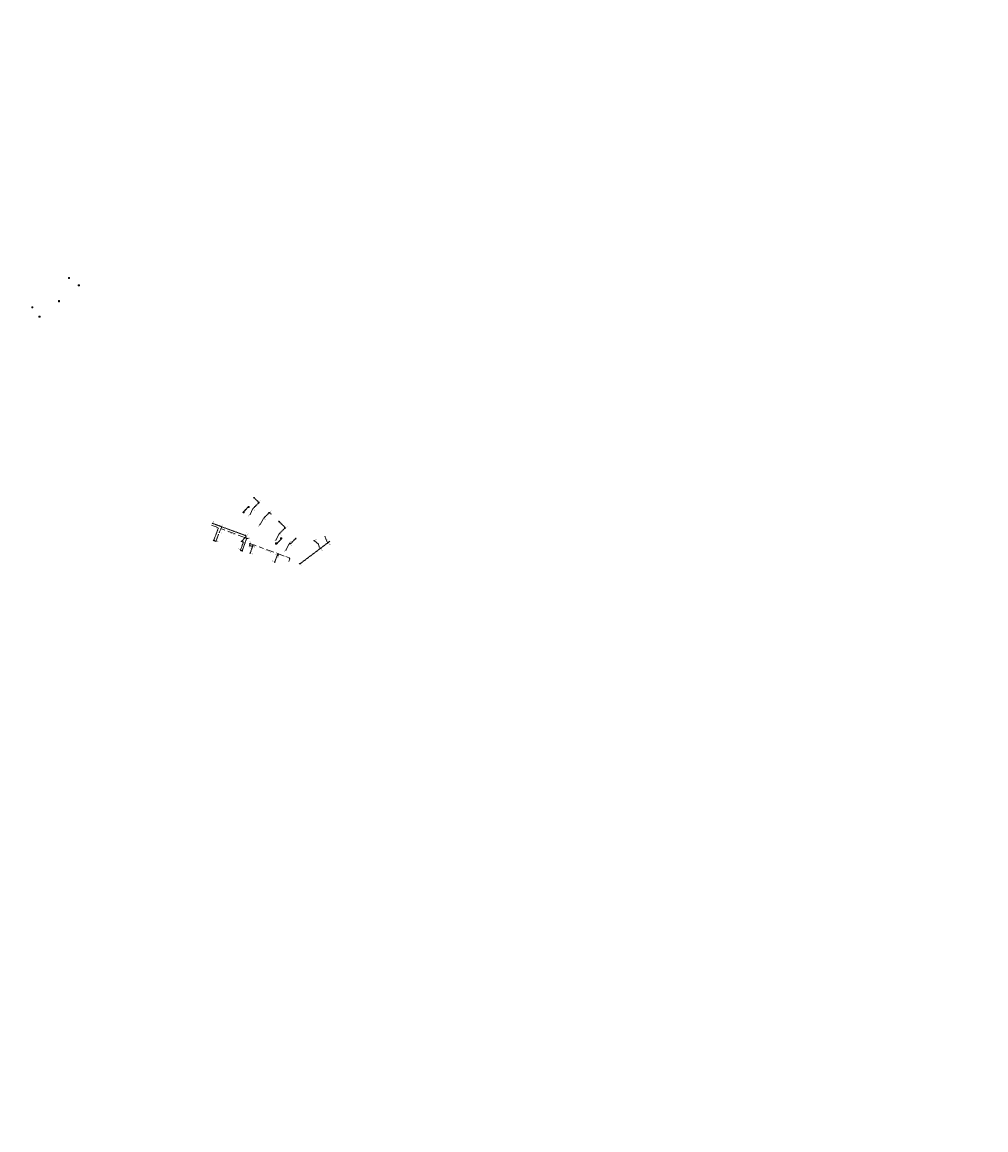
# Model space of a CAD drawing. Header units: inches. Extents: x 0 to 191500, y 0 to 342750.
# Tile 256 of 256: x 187177 to 187735, y 331444 to 332086. Entities that reach past the tile are written whole.
import ezdxf

# ---------------------------------------------------------------- set-up
doc = ezdxf.new("R2010")
doc.units = ezdxf.units.IN
doc.header["$MEASUREMENT"] = 0
for name, pattern in [('RI-GWA_HUISAANSLUITING', [23, 4, -1.8, 2.6, -1.8, 4.6, -1.8, 4.6, -1.8]), ('RI-HWA_KOLKAANSLUITING', [4.3, 2.5, -1.8]), ('STIPPELFIJN', [0.375, 0.25, -0.125])]:
    doc.linetypes.add(name, pattern=pattern)
doc.layers.get('0').update_dxf_attribs({"lineweight": 20})
for name, color, linetype, lineweight in [('ECW', 150, 'Continuous', 20), ('LOODLIJN', 11, 'STIPPELFIJN', 20), ('N-WE-RI-GWA-MAATVOERING-T25', 30, 'RI-GWA_HUISAANSLUITING', 20), ('N-WE-RI-GWA_HUISAANSLUITING', 30, 'RI-GWA_HUISAANSLUITING', 20), ('N-WE-RI-GWA_HUISAANSLUITING_PP_160-G', 30, 'RI-GWA_HUISAANSLUITING', 20), ('N-WE-RI-GWA_RIOOLPUT_ONTSTOPPINGSPUT-G', 30, 'Continuous', 20), ('N-WE-RI-HWA_KOLK-S', 150, 'Continuous', 20), ('N-WE-RI-HWA_KOLKAANSLUITING_PP_160-G', 150, 'RI-HWA_KOLKAANSLUITING', 20), ('N-WE-RI-INLAAT', 7, 'Continuous', 20), ('Tekst algemeen', 7, 'Continuous', 20)]:
    doc.layers.add(name, color=color, linetype=linetype, lineweight=lineweight)
doc.styles.add('ISO', font='isocpeur.ttf', dxfattribs={"height": 2.5})
picture_1 = doc.add_image_def('image1.ecw', size_in_pixel=(220000, 285000))

# ---------------------------------------------------------------- blocks, each defined once
blk = doc.blocks.new('A$C2C270354')
h = blk.add_hatch(color=256)
h.dxf.hatch_style = 1
edge = h.paths.add_edge_path()
edge.add_arc((0, 0), 0.1, 0, 360)
blk.add_circle((0, 0), 0.1)

msp = doc.modelspace()

# ---------------------------------------------------------------- linework, layer by layer
at = {"layer": 'LOODLIJN'}
for p, q in [((187314.15877, 331807.22921), (187310.63395, 331803.68299)), ((187311.05, 331810.2), (187314.15877, 331807.22921)), ((187311.05, 331810.2), (187311.72086, 331809.92965)), ((187311.05, 331810.2), (187311.34026, 331809.53751)), ((187314.15904, 331807.23024), (187313.48861, 331807.0472)), ((187314.15904, 331807.23024), (187313.98006, 331806.55871)), ((187316.88707, 331798.14675), (187320.18905, 331801.46879)), ((187320.18877, 331801.46773), (187319.51834, 331801.2847)), ((187320.18877, 331801.46773), (187320.00979, 331800.79621)), ((187321.1895, 331800.51004), (187320.18772, 331801.46745)), ((187321.1895, 331800.51004), (187321.01406, 331800.56385)), ((187321.1895, 331800.51004), (187321.13463, 331800.68514)), ((187286.95109, 331795.2537), (187292.57953, 331793.17618)), ((187287.4618, 331795.06923), (187286.95303, 331795.25298)), ((187286.95303, 331795.25298), (187287.16855, 331795.25298)), ((187286.95303, 331795.25298), (187287.11881, 331795.11527)), ((187287.92323, 331785.17459), (187290.67612, 331792.63273)), ((187292.57953, 331793.17618), (187292.37714, 331792.62787)), ((187292.57953, 331793.17618), (187306.75383, 331787.94428)), ((187325.45, 331796.5), (187329.39659, 331792.66955)), ((187325.45, 331796.5), (187326.12086, 331796.22965)), ((187325.45, 331796.5), (187325.74026, 331795.83751)), ((187329.3962, 331792.66993), (187325.97399, 331789.22693)), ((187329.39659, 331792.66955), (187328.72616, 331792.48651)), ((187329.39659, 331792.66955), (187329.21762, 331791.99802)), ((187289.2, 331784.7), (187290.75111, 331788.97331)), ((187304.3551, 331779.09274), (187307.06354, 331786.58959)), ((187306.31497, 331787.48326), (187306.51736, 331788.03157)), ((187306.49969, 331786.7933), (187307.78555, 331786.32875)), ((187306.55144, 331787.39598), (187306.75383, 331787.94428)), ((187335.65, 331786.6), (187332.26618, 331783.19563)), ((187335.65, 331786.6), (187334.97957, 331786.41696)), ((187335.65, 331786.6), (187335.47102, 331785.92847)), ((187289.2, 331784.7), (187287.37314, 331785.37906)), ((187287.92323, 331785.17459), (187287.87725, 331785.676)), ((187287.92323, 331785.17459), (187288.27906, 331785.53084)), ((187289.2, 331784.7), (187289.15402, 331785.20141)), ((187289.2, 331784.7), (187289.55583, 331785.05625)), ((187303.369, 331779.449), (187303.32302, 331779.95041)), ((187303.369, 331779.449), (187305.13559, 331784.23507)), ((187303.369, 331779.449), (187303.72483, 331779.80525)), ((187303.92228, 331784.68292), (187305.13559, 331784.23507)), ((187303.92228, 331784.68292), (187305.13559, 331784.23507)), ((187304.3551, 331779.09274), (187304.30912, 331779.59416)), ((187305.13559, 331784.23507), (187304.63418, 331784.18909)), ((187305.13559, 331784.23507), (187304.77934, 331784.5909)), ((187308.73753, 331782.35177), (187310.428, 331781.74104)), ((187308.95, 331777.65), (187310.78547, 331782.73051)), ((187310.428, 331781.74104), (187309.92658, 331781.69506)), ((187310.428, 331781.74104), (187310.07175, 331782.09687)), ((187332.26618, 331783.19563), (187331.87617, 331783.58328)), ((187332.26618, 331783.19563), (187332.09074, 331783.24944)), ((187332.26618, 331783.19563), (187332.21131, 331783.37073)), ((187349.68074, 331780.61431), (187337.70584, 331771.5765)), ((187349.3799, 331781.01565), (187349.68224, 331780.61544)), ((187355.25287, 331784.82385), (187349.68112, 331780.61459)), ((187353.76487, 331784.32637), (187354.06627, 331783.92741)), ((187303.369, 331779.449), (187304.70097, 331778.96779)), ((187304.3551, 331779.09274), (187304.71094, 331779.44899)), ((187308.95, 331777.65), (187308.90402, 331778.15141)), ((187308.95, 331777.65), (187309.30583, 331778.00625)), ((187323.2, 331772.5), (187325.03605, 331777.5821)), ((187325.20385, 331776.45458), (187324.69508, 331776.63833)), ((187324.69508, 331776.63833), (187324.91061, 331776.63833)), ((187324.69508, 331776.63833), (187324.86087, 331776.50061)), ((187323.2, 331772.5), (187323.15402, 331773.00141)), ((187323.2, 331772.5), (187323.55583, 331772.85625)), ((187337.40463, 331771.97559), (187337.70584, 331771.5765))]:
    msp.add_line(p, q, dxfattribs=at)
at = {"layer": 'N-WE-RI-GWA_HUISAANSLUITING'}
for p, q in [((187286.55446, 331794.15409), (187306.34906, 331786.84767)), ((187306.2798, 331786.66005), (187306.18599, 331786.69467)), ((187306.34906, 331786.84767), (187306.2798, 331786.66005)), ((187306.41831, 331787.0353), (187306.3245, 331787.06993)), ((187306.34906, 331786.84767), (187306.41831, 331787.0353)), ((187308.80994, 331783.44423), (187308.74069, 331783.2566)), ((187308.74069, 331783.2566), (187308.92831, 331783.18734)), ((187308.80994, 331783.44423), (187308.8792, 331783.63185)), ((187308.80994, 331783.44423), (187329.73809, 331775.88336)), ((187308.8792, 331783.63185), (187309.06682, 331783.5626)), ((187329.73857, 331775.88319), (187331.7086, 331775.17234)), ((187331.50848, 331773.14425), (187332.00929, 331774.53244)), ((187332.00929, 331774.53244), (187331.7086, 331775.17234))]:
    msp.add_line(p, q, dxfattribs=at)
at = {"layer": 'N-WE-RI-GWA_HUISAANSLUITING_PP_160-G'}
for p, q in [((187309.01999, 331800.2867), (187310.63395, 331803.68299)), ((187314.76743, 331794.57396), (187316.88707, 331798.14675)), ((187292.1841, 331792.0836), (187291.13914, 331789.95354)), ((187306.11258, 331786.93496), (187303.92228, 331784.68292)), ((187323.91412, 331785.48249), (187325.94207, 331789.19446)), ((187353.46348, 331784.72532), (187352.36309, 331787.77376)), ((187309.09138, 331783.34034), (187308.73753, 331782.35177)), ((187329.73249, 331779.69925), (187331.87617, 331783.58328)), ((187348.69043, 331783.10092), (187346.26796, 331785.00221)), ((187349.07833, 331781.4125), (187348.69043, 331783.10092)), ((187325.20385, 331776.45458), (187325.54457, 331777.39794))]:
    msp.add_line(p, q, dxfattribs=at)
msp.add_circle((187346.12348, 331785.11561), 0.18366, dxfattribs=at)
at = {"layer": 'N-WE-RI-GWA_RIOOLPUT_ONTSTOPPINGSPUT-G'}
for p, q in [((187310.72408, 331803.72632), (187310.54383, 331803.63966)), ((187310.59062, 331803.77312), (187310.67728, 331803.59286)), ((187316.9772, 331798.19008), (187316.79694, 331798.10342)), ((187316.84374, 331798.23687), (187316.9304, 331798.05662)), ((187291.22927, 331789.99687), (187291.04902, 331789.91022)), ((187291.09582, 331790.04367), (187291.18247, 331789.86342)), ((187326.03219, 331789.23779), (187325.85194, 331789.15113)), ((187325.89874, 331789.28459), (187325.98539, 331789.10434)), ((187304.0124, 331784.72624), (187303.83215, 331784.63959)), ((187303.87895, 331784.77304), (187303.9656, 331784.59279)), ((187308.82765, 331782.39509), (187308.6474, 331782.30844)), ((187308.6942, 331782.44189), (187308.78085, 331782.26164)), ((187331.9663, 331783.6266), (187331.78605, 331783.53995)), ((187331.83285, 331783.6734), (187331.9195, 331783.49315)), ((187325.29398, 331776.4979), (187325.11373, 331776.41125)), ((187325.16053, 331776.5447), (187325.24718, 331776.36445))]:
    msp.add_line(p, q, dxfattribs=at)
for centre in [(187310.63395, 331803.68299), (187316.88707, 331798.14675), (187291.13914, 331789.95354), (187325.94207, 331789.19446), (187303.92228, 331784.68292), (187308.73753, 331782.35177), (187331.87617, 331783.58328), (187325.20385, 331776.45458)]:
    msp.add_circle(centre, 0.1, dxfattribs=at)
at = {"layer": 'N-WE-RI-HWA_KOLK-S'}
for p, q in [((187203.70952, 331937.63797, 58.624), (187203.70803, 331936.94152, 58.624)), ((187203.70803, 331936.94152, 58.624), (187204.40597, 331937.63648, 58.624)), ((187203.70803, 331936.94152, 58.624), (187204.40448, 331936.94003, 58.624)), ((187203.70952, 331937.63797, 58.624), (187204.40448, 331936.94003, 58.624)), ((187204.40597, 331937.63648, 58.624), (187203.70952, 331937.63797, 58.624)), ((187204.40448, 331936.94003, 58.624), (187204.40597, 331937.63648, 58.624)), ((187209.40652, 331933.37397, 58.695), (187209.40503, 331932.67752, 58.695)), ((187209.40503, 331932.67752, 58.695), (187210.10297, 331933.37248, 58.695)), ((187209.40503, 331932.67752, 58.695), (187210.10148, 331932.67603, 58.695)), ((187209.40652, 331933.37397, 58.695), (187210.10148, 331932.67603, 58.695)), ((187210.10297, 331933.37248, 58.695), (187209.40652, 331933.37397, 58.695)), ((187210.10148, 331932.67603, 58.695), (187210.10297, 331933.37248, 58.695)), ((187182.46252, 331920.68797, 58.77), (187182.46103, 331919.99152, 58.77)), ((187182.46103, 331919.99152, 58.77), (187183.15897, 331920.68648, 58.77)), ((187182.46252, 331920.68797, 58.77), (187183.15748, 331919.99003, 58.77)), ((187183.15897, 331920.68648, 58.77), (187182.46252, 331920.68797, 58.77)), ((187183.15748, 331919.99003, 58.77), (187183.15897, 331920.68648, 58.77)), ((187197.94752, 331924.28997, 58.73), (187197.94603, 331923.59352, 58.73)), ((187197.94603, 331923.59352, 58.73), (187198.64397, 331924.28848, 58.73)), ((187197.94603, 331923.59352, 58.73), (187198.64248, 331923.59203, 58.73)), ((187197.94752, 331924.28997, 58.73), (187198.64248, 331923.59203, 58.73)), ((187198.64397, 331924.28848, 58.73), (187197.94752, 331924.28997, 58.73)), ((187198.64248, 331923.59203, 58.73), (187198.64397, 331924.28848, 58.73)), ((187182.46103, 331919.99152, 58.77), (187183.15748, 331919.99003, 58.77)), ((187186.62052, 331915.28197, 58.798), (187186.61903, 331914.58552, 58.798)), ((187186.61903, 331914.58552, 58.798), (187187.31697, 331915.28048, 58.798)), ((187186.61903, 331914.58552, 58.798), (187187.31548, 331914.58403, 58.798)), ((187186.62052, 331915.28197, 58.798), (187187.31548, 331914.58403, 58.798)), ((187187.31697, 331915.28048, 58.798), (187186.62052, 331915.28197, 58.798)), ((187187.31548, 331914.58403, 58.798), (187187.31697, 331915.28048, 58.798)), ((187304.90879, 331801.90347), (187304.90729, 331801.20702)), ((187304.90729, 331801.20702), (187305.60524, 331801.90197)), ((187304.90729, 331801.20702), (187305.60375, 331801.20552)), ((187304.90879, 331801.90347), (187305.60375, 331801.20552)), ((187305.60524, 331801.90197), (187304.90879, 331801.90347)), ((187305.60375, 331801.20552), (187305.60524, 331801.90197)), ((187307.78638, 331805.00018), (187307.78488, 331804.30373)), ((187307.78488, 331804.30373), (187308.48283, 331804.99869)), ((187307.78488, 331804.30373), (187308.48133, 331804.30223)), ((187307.78638, 331805.00018), (187308.48133, 331804.30223)), ((187308.48283, 331804.99869), (187307.78638, 331805.00018)), ((187308.48133, 331804.30223), (187308.48283, 331804.99869)), ((187326.67244, 331786.84059), (187326.67094, 331786.14414)), ((187326.67094, 331786.14414), (187327.36889, 331786.8391)), ((187326.67094, 331786.14414), (187327.36739, 331786.14264)), ((187326.67244, 331786.84059), (187327.36739, 331786.14264)), ((187327.36889, 331786.8391), (187326.67244, 331786.84059)), ((187327.36739, 331786.14264), (187327.36889, 331786.8391)), ((187323.76031, 331783.8182), (187323.75882, 331783.12175)), ((187323.75882, 331783.12175), (187324.45676, 331783.81671)), ((187323.75882, 331783.12175), (187324.45527, 331783.12025)), ((187323.76031, 331783.8182), (187324.45527, 331783.12025)), ((187324.45676, 331783.81671), (187323.76031, 331783.8182)), ((187324.45527, 331783.12025), (187324.45676, 331783.81671))]:
    msp.add_line(p, q, dxfattribs=at)
at = {"layer": 'N-WE-RI-HWA_KOLKAANSLUITING_PP_160-G'}
for p, q in [((187304.93204, 331801.6591), (187304.8696, 331801.58922)), ((187304.8696, 331801.58922), (187304.8706, 331801.51272)), ((187304.8706, 331801.51272), (187304.99605, 331801.38971)), ((187306.25395, 331803.03604), (187304.93204, 331801.6591)), ((187304.99605, 331801.38971), (187305.06452, 331801.3995)), ((187305.13067, 331801.46841), (187305.06452, 331801.3995)), ((187306.25395, 331803.03604), (187308.07614, 331804.92953)), ((187308.07614, 331804.92953), (187308.11969, 331804.96723)), ((187308.11969, 331804.96723), (187308.20013, 331804.96233)), ((187308.29782, 331804.84951), (187308.20013, 331804.96233)), ((187308.29411, 331804.77266), (187308.26768, 331804.7452)), ((187308.29782, 331804.84951), (187308.29411, 331804.77266)), ((187325.19332, 331784.21101), (187327.3473, 331786.43688)), ((187327.12933, 331786.59375), (187327.17288, 331786.63146)), ((187327.17288, 331786.63146), (187327.25332, 331786.62655)), ((187327.35101, 331786.51373), (187327.25332, 331786.62655)), ((187327.35101, 331786.51373), (187327.3473, 331786.43688)), ((187323.87834, 331783.22904), (187323.87293, 331783.078)), ((187323.87293, 331783.078), (187323.9326, 331783.02072)), ((187324.00804, 331783.36416), (187323.87834, 331783.22904)), ((187323.9326, 331783.02072), (187324.06955, 331783.0403)), ((187324.20185, 331783.17812), (187324.06955, 331783.0403)), ((187325.19332, 331784.21101), (187324.20185, 331783.17812))]:
    msp.add_line(p, q, dxfattribs=at)

# ---------------------------------------------------------------- block references
at = {"layer": 'N-WE-RI-INLAAT', "rotation": 0.06357443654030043}
for p in [(187306.25395, 331803.03604), (187309.01999, 331800.2867), (187314.76743, 331794.57396), (187292.1841, 331792.0836), (187306.11258, 331786.93496), (187309.09138, 331783.34034), (187323.91412, 331785.48249), (187325.19332, 331784.21101), (187329.73249, 331779.69925), (187349.07833, 331781.4125), (187353.46348, 331784.72532), (187325.54457, 331777.39794)]:
    msp.add_blockref('A$C2C270354', p, dxfattribs=at)

# ---------------------------------------------------------------- texts
at = {"layer": 'N-WE-RI-GWA-MAATVOERING-T25', "char_height": 0.5, "attachment_point": 1, "style": 'ISO'}
for s, insert, width, rotation in [('4.30', (187315.36168, 331808.03333), 5.5390643, 224.67591857), ('43.50', (187305.71958, 331802.34777), 5.5390643, 45.4750356), ('39.60', (187307.58384, 331799.29221), 5.5390643, 45.4750356), ('5.00', (187311.46874, 331802.62552), 5.5390643, 128.66302174), ('1.40', (187320.24106, 331801.68208), 5.5390643, 46.42560985), ('0.00', (187288.05141, 331796.37395), 5.5390643, 250.13635673), ('8.10', (187289.38338, 331792.97092), 5.5390643, 340.13635673), ('6.00', (187293.20574, 331794.43059), 5.5390643, 248.00970538), ('31.50', (187313.36861, 331793.52612), 5.5390643, 45.4750356), ('4.70', (187317.74494, 331797.02452), 5.5390643, 128.66302174), ('5.50', (187330.55668, 331793.40561), 5.5390643, 224.67591857), ('5.10', (187291.51024, 331790.2242), 5.5390643, 340.13635673), ('20.85', (187307.2288, 331789.73287), 5.5390643, 248.00970538), ('21.10', (187307.96495, 331789.52399), 5.5390643, 248.00970538), ('8.00', (187307.54616, 331787.19716), 5.5390643, 340.13635673), ('4.90', (187326.766, 331787.97894), 5.5390643, 128.66302174), ('0.00', (187289.68522, 331785.13741), 5.5390643, 340.13635673), ('0.00', (187302.03251, 331780.57248), 5.5390643, 340.13635673), ('2.10', (187303.0047, 331783.57919), 5.5390643, 70.13635673), ('0.00', (187304.02021, 331782.90626), 5.5390643, 70.13635673), ('5.10', (187305.38586, 331784.61736), 5.5390643, 340.13635673), ('1.80', (187308.04037, 331781.15763), 5.5390643, 70.13635673), ('0.30', (187308.54325, 331784.22013), 5.5390643, 70.13635673), ('0.00', (187309.30348, 331780.49308), 5.5390643, 70.13635673), ('4.35', (187310.66103, 331782.19323), 5.5390643, 340.13635673), ('5.40', (187311.08598, 331783.26029), 5.5390643, 340.13635673), ('18.60', (187322.50983, 331784.52555), 5.5390643, 45.4750356), ('16.80', (187324.65243, 331783.615), 5.5390643, 45.4750356), ('10.40', (187328.33413, 331778.71084), 5.5390643, 45.4750356), ('0.55', (187331.62609, 331783.97293), 5.5390643, 45.4750356), ('4.80', (187333.01937, 331782.06637), 5.5390643, 128.66302174), ('{\\C256;15.40}', (187350.14844, 331780.7227), 2.5860242, 309.00036866), ('{\\C256;20.90}', (187354.48719, 331784.05538), 2.5860242, 309.00036866), ('0.00', (187309.43768, 331778.12959), 5.5390643, 340.13635673), ('0.00', (187321.92906, 331773.59406), 5.5390643, 340.13635673), ('4.40', (187323.51107, 331777.3761), 5.5390643, 340.13635673), ('5.40', (187324.02794, 331778.56583), 5.5390643, 340.13635673), ('0.50', (187325.52732, 331776.19158), 5.5390643, 248.00970538), ('{\\C256;0.00}', (187338.29677, 331771.85694), 2.5860242, 309.00036866)]:
    msp.add_mtext(s, dxfattribs=dict(at, insert=insert, width=width, rotation=rotation))
at = {"layer": 'Tekst algemeen', "char_height": 0.5, "attachment_point": 1, "style": 'ISO'}
for s, insert, width, rotation in [('%%C 200mm pp', (187296.75096, 331790.28625), 6.4513145, 339.57831346), ('rwa', (187346.32843, 331785.39372), 4.0174476, 48.96411561), ('res. inl.', (187353.03637, 331787.8354), 8.7730138, 287.91129469), ('%%C 200mm pp', (187317.57901, 331780.17817), 6.4513145, 339.57831346)]:
    msp.add_mtext(s, dxfattribs=dict(at, insert=insert, width=width, rotation=rotation))

# ---------------------------------------------------------------- pictures from other files: only their frames are drawn
at = {"layer": 'ECW'}
image = msp.add_image(picture_1, insert=(180500, 328500), size_in_units=(11000, 14250), dxfattribs=at)
image.dxf.flags = 7

doc.saveas('drawing.dxf')
